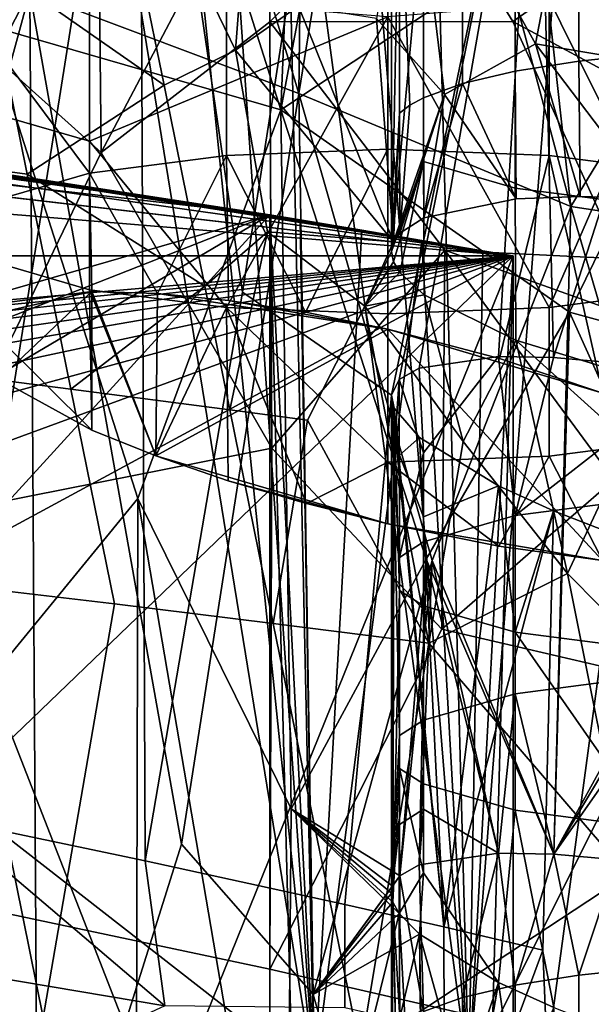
# Model space of a CAD drawing. Header units: millimetres. Extents: x -316 to 316, y -388 to 296.
# Tile 66 of 79: x 214 to 221, y 204 to 216. Entities that reach past the tile are written whole.
import ezdxf

# ---------------------------------------------------------------- set-up
doc = ezdxf.new("R2010")
doc.units = ezdxf.units.MM
doc.layers.add('Layer 01', color=7, linetype='Continuous', true_color=0x000000)

msp = doc.modelspace()

# ---------------------------------------------------------------- linework, layer by layer
at = {"layer": 'Layer 01'}
for points in [[(219.239, 203.135, 350.98), (221.085, 226.849, 315.751), (237.371, 267.942, 5), (237.371, 239.319, 5)], [(237.371, 239.319, 5), (221.165, 180.714, 314.229), (219.239, 203.135, 350.98)], [(217.407, 203.135, 385.932), (209.386, 209.388, 538.98), (212.282, 234.677, 483.717)], [(215.357, 223.057, 425.04), (217.407, 203.135, 385.932), (212.282, 234.677, 483.717)], [(218.758, 220.979, 360.144), (221.085, 226.849, 315.751), (219.239, 203.135, 350.98)], [(219.764, 212.867, 341), (-219.764, 212.867, 341), (73.954, 225.004, 341)], [(73.954, 225.004, 341), (147.264, 221.33, 341), (219.764, 212.867, 341)], [(218.704, 217.034, 555.076), (218.324, 224.301, 555.591), (218.324, 212.92, 557.839)], [(218.324, 212.92, 557.839), (218.324, 224.301, 555.591), (218.42, 217.606, 557.908)], [(215.3, 220.005, 618.334), (213.67, 223.189, 630.23), (213.513, 215.608, 598.116)], [(216.2, 220.55, 408.961), (217.407, 203.135, 385.932), (215.357, 223.057, 425.04)], [(213.026, 206.193, 531.956), (213.011, 222.668, 601.42), (215.341, 220.754, 595.532)], [(217.012, 214.602, 597.215), (217.308, 221.715, 627.497), (215.3, 220.005, 618.334)], [(215.677, 219.923, 618.353), (217.308, 221.715, 627.497), (217.225, 214.796, 598.245)], [(218.305, 221.469, 627.449), (217.308, 221.715, 627.497), (217.012, 214.602, 597.215)], [(217.225, 214.796, 598.245), (217.308, 221.715, 627.497), (218.305, 221.469, 627.449)], [(214.639, 221.498, 806.033), (212.809, 215.955, 780.968), (214.882, 214.094, 775.043), (214.827, 219.439, 797.533)], [(220.443, 216.881, 610.322), (218.305, 221.469, 627.449), (217.012, 214.602, 597.215)], [(218.305, 221.469, 627.449), (220.451, 213.452, 595.871), (217.225, 214.796, 598.245)], [(218.305, 221.469, 627.449), (219.596, 221.207, 627.68), (220.451, 213.452, 595.871)], [(216.882, 213.355, 396), (147.264, 221.33, 396), (141.859, 191.649, 396)], [(216.882, 213.355, 396), (186.257, 217.634, 382.25), (147.264, 221.33, 396)], [(219.764, 212.867, 341), (147.264, 221.33, 341), (186.257, 217.634, 354.75)], [(220.824, 221.036, 628.244), (221.898, 215.834, 607.463), (220.451, 213.452, 595.871), (219.596, 221.207, 627.68)], [(219.239, 203.135, 350.98), (217.909, 219.505, 376.35), (218.758, 220.979, 360.144)], [(220.443, 216.881, 610.322), (222.065, 215.532, 606.373), (220.824, 221.036, 628.244)], [(215.341, 220.754, 595.532), (215.401, 205.694, 532.077), (213.026, 206.193, 531.956)], [(215.341, 220.754, 595.532), (217.783, 220.316, 596.072), (216.557, 212.437, 561.625)], [(215.341, 220.754, 595.532), (216.557, 212.437, 561.625), (215.401, 205.694, 532.077)], [(217.053, 219.359, 392.677), (217.407, 203.135, 385.932), (216.2, 220.55, 408.961)], [(218.322, 211.218, 558.24), (216.557, 212.437, 561.625), (217.783, 220.316, 596.072), (220.062, 219.593, 595.357)], [(213.513, 215.608, 598.116), (217.012, 214.602, 597.215), (215.3, 220.005, 618.334)], [(217.225, 214.796, 598.245), (214.035, 215.997, 600.243), (215.677, 219.923, 618.353)], [(218.322, 211.218, 558.24), (220.062, 219.593, 595.357), (218.416, 211.404, 559.122)], [(220.062, 219.593, 595.357), (218.652, 211.538, 559.929), (218.416, 211.404, 559.122)], [(219.59, 211.676, 561.475), (218.652, 211.538, 559.929), (220.062, 219.593, 595.357)], [(220.062, 219.593, 595.357), (220.244, 211.663, 562.103), (219.59, 211.676, 561.475)], [(222.295, 218.089, 591.403), (220.244, 211.663, 562.103), (220.062, 219.593, 595.357)], [(216.881, 217.894, 793.001), (214.827, 219.439, 797.533), (214.882, 214.094, 775.043)], [(219.239, 203.135, 350.98), (217.053, 219.359, 392.677), (217.909, 219.505, 376.35)], [(219.239, 203.135, 350.98), (217.407, 203.135, 385.932), (217.053, 219.359, 392.677)], [(214.858, 218.643, 578.976), (213.486, 216.387, 568.99), (215.628, 214.894, 564.231)], [(214.858, 218.643, 578.976), (215.628, 214.894, 564.231), (216.475, 215.309, 566.439)], [(216.708, 218.346, 578.994), (214.858, 218.643, 578.976), (216.475, 215.309, 566.439)], [(216.475, 215.309, 566.439), (217.222, 215.83, 569.037), (216.708, 218.346, 578.994)], [(220.546, 215.178, 561.631), (220.546, 218.222, 561.03), (221.41, 218.312, 561.483), (221.41, 215.267, 562.084)], [(219.788, 215.057, 561.021), (219.788, 218.102, 560.42), (220.546, 218.222, 561.03), (220.546, 215.178, 561.631)], [(210.914, 204.527, 549.041), (210.926, 218.056, 606.105), (214.035, 215.997, 600.243)], [(218.146, 215.685, 569.048), (218.95, 214.783, 565.87), (218.556, 218.037, 579.013)], [(218.556, 218.037, 579.013), (218.95, 214.783, 565.87), (220.029, 215.382, 569.071)], [(220.477, 217.704, 579.032), (218.556, 218.037, 579.013), (220.029, 215.382, 569.071)], [(219.166, 214.911, 560.278), (219.166, 217.955, 559.676), (219.788, 218.102, 560.42), (219.788, 215.057, 561.021)], [(220.996, 211.595, 562.611), (220.244, 211.663, 562.103), (222.295, 218.089, 591.403)], [(218.704, 214.743, 559.43), (218.704, 217.787, 558.828), (219.166, 217.955, 559.676), (219.166, 214.911, 560.278)], [(216.881, 217.894, 793.001), (214.882, 214.094, 775.043), (216.88, 215.645, 783.512)], [(216.88, 215.645, 783.512), (218.654, 217.452, 792.909), (216.881, 217.894, 793.001)], [(218.539, 214.654, 558.976), (218.42, 217.606, 557.908), (218.704, 217.787, 558.828), (218.704, 214.743, 559.43)], [(220.029, 215.382, 569.071), (220.989, 215.223, 569.083), (220.477, 217.704, 579.032)], [(221.948, 215.06, 569.094), (222.395, 217.357, 579.05), (220.477, 217.704, 579.032), (220.989, 215.223, 569.083)], [(186.257, 217.634, 382.25), (216.882, 213.355, 396), (203.697, 215.384, 382.25)], [(219.764, 212.867, 341), (186.257, 217.634, 354.75), (203.697, 215.384, 354.75)], [(214.744, 213.85, 637.654), (214.744, 217.373, 636.958), (216.366, 217.583, 638.021), (216.366, 214.06, 638.717)], [(216.366, 214.06, 638.717), (216.366, 217.583, 638.021), (218.28, 217.657, 638.394), (218.28, 214.134, 639.09)], [(218.28, 214.134, 639.09), (218.28, 217.657, 638.394), (220.193, 217.583, 638.021), (220.193, 214.06, 638.717)], [(218.42, 217.606, 557.908), (218.42, 214.561, 558.509), (218.324, 212.92, 557.839)], [(218.42, 217.606, 557.908), (218.539, 214.654, 558.976), (218.42, 214.561, 558.509)], [(220.193, 214.06, 638.717), (220.193, 217.583, 638.021), (221.815, 217.373, 636.958), (221.815, 213.85, 637.654)], [(218.654, 217.452, 792.909), (216.88, 215.645, 783.512), (219.762, 215.648, 786.438)], [(221.968, 217.191, 793.66), (218.654, 217.452, 792.909), (219.762, 215.648, 786.438)], [(214.744, 217.373, 636.958), (213.66, 215.297, 635.714), (213.66, 217.059, 635.366)], [(214.744, 213.85, 637.654), (213.66, 215.297, 635.714), (214.744, 217.373, 636.958)], [(224.043, 213.348, 779.73), (221.968, 217.191, 793.66), (219.762, 215.648, 786.438)], [(218.704, 217.034, 555.076), (218.324, 212.92, 557.839), (218.704, 213.988, 555.678)], [(219.788, 213.673, 554.087), (219.788, 216.72, 553.485), (218.704, 217.034, 555.076), (218.704, 213.988, 555.678)], [(220.443, 216.881, 610.322), (217.012, 214.602, 597.215), (220.434, 212.2, 590.571), (222.065, 215.532, 606.373)], [(212.117, 214.091, 558.996), (214.004, 213.839, 559.024), (213.486, 216.387, 568.99), (211.598, 216.654, 568.966)], [(219.788, 216.72, 553.485), (219.788, 213.673, 554.087), (221.41, 213.463, 553.023)], [(219.788, 216.72, 553.485), (221.41, 213.463, 553.023), (221.41, 216.51, 552.422)], [(213.486, 216.387, 568.99), (214.004, 213.839, 559.024), (215.628, 214.894, 564.231)], [(214.744, 214.227, 630.371), (214.744, 215.988, 630.024), (213.66, 216.302, 631.615), (213.66, 214.541, 631.963)], [(214.035, 215.997, 600.243), (214.135, 200.487, 534.923), (210.914, 204.527, 549.041)], [(214.882, 214.094, 775.043), (212.809, 215.955, 780.968), (212.791, 209.772, 754.874)], [(215.833, 205.893, 559.327), (214.135, 200.487, 534.923), (214.035, 215.997, 600.243)], [(214.035, 215.997, 600.243), (217.225, 214.796, 598.245), (215.833, 205.893, 559.327)], [(214.744, 214.227, 630.371), (218.28, 215.704, 628.587), (214.744, 215.988, 630.024)], [(218.28, 215.704, 628.587), (220.193, 212.256, 629.656), (221.815, 215.988, 630.024)], [(221.815, 215.988, 630.024), (220.193, 212.256, 629.656), (221.815, 212.466, 630.719)], [(217.222, 215.83, 569.037), (216.475, 215.309, 566.439), (218.348, 213.035, 558.324)], [(218.146, 215.685, 569.048), (217.222, 215.83, 569.037), (218.348, 213.035, 558.324)], [(223.302, 213.02, 597.147), (220.451, 213.452, 595.871), (221.898, 215.834, 607.463)], [(216.366, 212.256, 629.656), (218.28, 215.704, 628.587), (214.744, 214.227, 630.371)], [(218.28, 215.704, 628.587), (216.366, 212.256, 629.656), (218.28, 212.182, 629.283)], [(218.348, 213.035, 558.324), (218.95, 214.783, 565.87), (218.146, 215.685, 569.048)], [(220.193, 212.256, 629.656), (218.28, 215.704, 628.587), (218.28, 212.182, 629.283)], [(213.513, 215.608, 598.116), (213.558, 207.846, 565.421), (215.314, 209.989, 576.111)], [(217.012, 214.602, 597.215), (213.513, 215.608, 598.116), (215.314, 209.989, 576.111)], [(216.903, 210.587, 762.206), (216.88, 215.645, 783.512), (214.882, 214.094, 775.043)], [(218.956, 212.935, 774.17), (221.042, 212.834, 775.923), (219.762, 215.648, 786.438), (216.88, 215.645, 783.512)], [(218.956, 212.935, 774.17), (216.88, 215.645, 783.512), (216.903, 210.587, 762.206)], [(224.043, 213.348, 779.73), (219.762, 215.648, 786.438), (221.042, 212.834, 775.923)], [(220.434, 212.2, 590.571), (223.805, 211.28, 590.369), (222.065, 215.532, 606.373)], [(203.697, 215.384, 382.25), (217.242, 213.295, 389.124), (217.97, 213.173, 375.23), (203.697, 215.384, 368.5)], [(216.882, 213.355, 396), (217.242, 213.295, 389.124), (203.697, 215.384, 382.25)], [(203.697, 215.384, 368.5), (217.97, 213.173, 375.23), (218.683, 213.052, 361.625), (203.697, 215.384, 354.75)], [(203.697, 215.384, 354.75), (219.404, 212.929, 347.877), (219.764, 212.867, 341)], [(203.697, 215.384, 354.75), (218.683, 213.052, 361.625), (219.404, 212.929, 347.877)], [(220.029, 215.382, 569.071), (218.95, 214.783, 565.87), (219.801, 213.544, 561.332), (220.56, 213.574, 561.958)], [(220.029, 215.382, 569.071), (220.56, 213.574, 561.958), (221.423, 213.547, 562.429)], [(220.989, 215.223, 569.083), (220.029, 215.382, 569.071), (221.423, 213.547, 562.429)], [(213.66, 215.297, 635.714), (214.744, 213.85, 637.654), (213.66, 213.536, 636.062)], [(216.112, 212.508, 554.849), (216.853, 213.154, 557.9), (216.475, 215.309, 566.439), (215.628, 214.894, 564.231)], [(216.475, 215.309, 566.439), (216.853, 213.154, 557.9), (218.348, 213.035, 558.324)], [(220.56, 213.574, 561.958), (220.546, 215.178, 561.631), (221.41, 215.267, 562.084), (221.423, 213.547, 562.429)], [(219.801, 213.544, 561.332), (219.788, 215.057, 561.021), (220.546, 215.178, 561.631), (220.56, 213.574, 561.958)], [(219.166, 214.911, 560.278), (219.788, 215.057, 561.021), (219.801, 213.544, 561.332)], [(214.004, 213.839, 559.024), (216.112, 212.508, 554.849), (215.628, 214.894, 564.231)], [(218.708, 213.321, 559.72), (218.704, 214.743, 559.43), (219.166, 214.911, 560.278)], [(219.166, 214.911, 560.278), (219.801, 213.544, 561.332), (218.708, 213.321, 559.72)], [(217.225, 214.796, 598.245), (217.396, 204.107, 553.329), (215.833, 205.893, 559.327)], [(218.804, 209.256, 576.462), (217.396, 204.107, 553.329), (217.225, 214.796, 598.245)], [(217.225, 214.796, 598.245), (220.451, 213.452, 595.871), (218.804, 209.256, 576.462)], [(218.95, 214.783, 565.87), (218.348, 213.035, 558.324), (218.421, 213.139, 558.795)], [(218.708, 213.321, 559.72), (218.95, 214.783, 565.87), (218.421, 213.139, 558.795)], [(219.801, 213.544, 561.332), (218.95, 214.783, 565.87), (218.708, 213.321, 559.72)], [(218.421, 213.139, 558.795), (218.42, 214.561, 558.509), (218.539, 214.654, 558.976)], [(218.539, 214.654, 558.976), (218.704, 214.743, 559.43), (218.708, 213.321, 559.72), (218.421, 213.139, 558.795)], [(214.744, 212.466, 630.719), (214.744, 214.227, 630.371), (213.66, 214.541, 631.963), (213.66, 212.78, 632.311)], [(215.314, 209.989, 576.111), (217.132, 206.311, 562.364), (217.012, 214.602, 597.215)], [(217.012, 214.602, 597.215), (217.132, 206.311, 562.364), (218.734, 209.272, 576.459)], [(220.434, 212.2, 590.571), (217.012, 214.602, 597.215), (218.734, 209.272, 576.459)], [(218.42, 214.561, 558.509), (218.348, 213.035, 558.324), (218.324, 212.92, 557.839)], [(218.42, 214.561, 558.509), (218.421, 213.139, 558.795), (218.348, 213.035, 558.324)], [(216.366, 212.256, 629.656), (214.744, 214.227, 630.371), (214.744, 212.466, 630.719)], [(212.636, 211.527, 549.025), (214.521, 211.289, 549.058), (214.004, 213.839, 559.024), (212.117, 214.091, 558.996)], [(216.903, 210.587, 762.206), (214.882, 214.094, 775.043), (212.791, 209.772, 754.874)], [(215.548, 212.422, 638.6), (214.744, 213.85, 637.654), (216.366, 214.06, 638.717)], [(216.366, 214.06, 638.717), (216.392, 212.339, 639.068), (215.548, 212.422, 638.6)], [(217.302, 212.199, 639.374), (216.366, 214.06, 638.717), (218.28, 214.134, 639.09)], [(216.366, 214.06, 638.717), (217.302, 212.199, 639.374), (216.392, 212.339, 639.068)], [(218.28, 214.134, 639.09), (218.28, 212, 639.512), (217.302, 212.199, 639.374)], [(219.602, 211.652, 639.399), (218.28, 212, 639.512), (218.28, 214.134, 639.09), (220.193, 214.06, 638.717)], [(220.83, 211.24, 638.949), (219.602, 211.652, 639.399), (220.193, 214.06, 638.717)], [(221.815, 213.85, 637.654), (220.83, 211.24, 638.949), (220.193, 214.06, 638.717)], [(218.324, 212.92, 557.839), (218.348, 212.799, 557.36), (218.704, 213.988, 555.678)], [(218.348, 212.799, 557.36), (218.421, 212.673, 556.887), (218.704, 213.988, 555.678)], [(218.421, 212.673, 556.887), (218.709, 212.407, 555.979), (218.704, 213.988, 555.678)], [(219.788, 213.673, 554.087), (218.704, 213.988, 555.678), (218.709, 212.407, 555.979), (219.799, 211.867, 554.432)], [(213.669, 212.302, 636.327), (213.66, 213.536, 636.062), (214.744, 213.85, 637.654), (214.769, 212.444, 637.957)], [(214.004, 213.839, 559.024), (214.521, 211.289, 549.058), (216.112, 212.508, 554.849)], [(214.744, 213.85, 637.654), (215.548, 212.422, 638.6), (214.769, 212.444, 637.957)], [(221.41, 213.463, 553.023), (219.788, 213.673, 554.087), (219.799, 211.867, 554.432), (221.419, 211.375, 553.432)], [(141.859, 191.649, 396), (158.362, 190.322, 396), (216.882, 213.355, 396)], [(175.127, 188.691, 396), (216.882, 213.355, 396), (158.362, 190.322, 396)], [(175.127, 188.691, 396), (192.498, 186.635, 396), (216.882, 213.355, 396)], [(216.882, 182.916, 396), (216.882, 213.355, 396), (192.498, 186.635, 396)], [(216.882, 213.355, 396), (217.409, 203.135, 385.932), (217.242, 213.295, 389.124)], [(217.405, 193.135, 386.023), (217.409, 203.135, 385.932), (216.882, 213.355, 396)], [(217.405, 193.135, 386.023), (216.882, 213.355, 396), (216.882, 182.916, 396)], [(220.451, 213.452, 595.871), (220.249, 205.773, 563.27), (218.804, 209.256, 576.462)], [(221.892, 208.526, 576.635), (220.249, 205.773, 563.27), (220.451, 213.452, 595.871)], [(220.451, 213.452, 595.871), (223.302, 213.02, 597.147), (221.892, 208.526, 576.635)], [(217.409, 203.135, 385.932), (217.97, 213.173, 375.23), (217.242, 213.295, 389.124)], [(216.853, 213.154, 557.9), (216.112, 212.508, 554.849), (216.406, 211.043, 549.09)], [(217.329, 210.919, 549.106), (218.007, 212.273, 555.005), (216.853, 213.154, 557.9), (216.406, 211.043, 549.09)], [(216.853, 213.154, 557.9), (218.007, 212.273, 555.005), (218.348, 213.035, 558.324)], [(217.409, 203.135, 385.932), (218.683, 213.052, 361.625), (217.97, 213.173, 375.23)], [(217.409, 203.135, 385.932), (219.241, 203.135, 350.98), (218.683, 213.052, 361.625)], [(218.324, 212.92, 557.839), (218.348, 213.035, 558.324), (218.007, 212.273, 555.005)], [(219.241, 203.135, 350.98), (219.404, 212.929, 347.877), (218.683, 213.052, 361.625)], [(218.956, 212.935, 774.17), (216.903, 210.587, 762.206), (218.921, 208.443, 755.189)], [(218.324, 212.92, 557.839), (218.007, 212.273, 555.005), (218.348, 212.799, 557.36)], [(220.958, 210.213, 764.783), (218.956, 212.935, 774.17), (218.921, 208.443, 755.189)], [(221.294, 212.099, 773.095), (218.956, 212.935, 774.17), (220.958, 210.213, 764.783)], [(221.042, 212.834, 775.923), (218.956, 212.935, 774.17), (221.294, 212.099, 773.095)], [(219.241, 203.135, 350.98), (219.764, 212.867, 341), (219.404, 212.929, 347.877)], [(-219.764, 212.867, 341), (219.764, 212.867, 341), (25.052, 195.895, 341)], [(25.052, 195.895, 341), (219.764, 212.867, 341), (41.751, 195.698, 341)], [(41.751, 195.698, 341), (219.764, 212.867, 341), (58.449, 195.389, 341)], [(58.449, 195.389, 341), (219.764, 212.867, 341), (75.144, 194.956, 341)], [(75.144, 194.956, 341), (219.764, 212.867, 341), (91.834, 194.385, 341)], [(91.834, 194.385, 341), (219.764, 212.867, 341), (108.519, 193.658, 341)], [(108.519, 193.658, 341), (219.764, 212.867, 341), (125.547, 192.733, 341)], [(141.859, 191.649, 341), (125.547, 192.733, 341), (219.764, 212.867, 341)], [(219.764, 212.867, 341), (158.362, 190.322, 341), (141.859, 191.649, 341)], [(219.764, 212.867, 341), (175.127, 188.691, 341), (158.362, 190.322, 341)], [(175.127, 188.691, 341), (219.764, 212.867, 341), (192.498, 186.635, 341)], [(208.243, 184.366, 341), (192.498, 186.635, 341), (219.764, 212.867, 341)], [(208.243, 184.366, 341), (219.764, 212.867, 341), (219.764, 182.395, 341)], [(214.744, 212.466, 630.719), (213.66, 212.78, 632.311), (213.66, 211.899, 632.485), (214.77, 210.8, 631.022)], [(218.421, 212.673, 556.887), (218.348, 212.799, 557.36), (218.007, 212.273, 555.005)], [(219.241, 203.135, 350.98), (219.236, 193.135, 351.071), (219.764, 212.867, 341)], [(219.764, 182.395, 341), (219.764, 212.867, 341), (219.236, 193.135, 351.071)], [(218.421, 212.673, 556.887), (218.007, 212.273, 555.005), (218.709, 212.407, 555.979)], [(214.769, 212.444, 637.957), (213.67, 211.408, 632.557), (213.329, 212.113, 635.213)], [(213.669, 212.302, 636.327), (214.769, 212.444, 637.957), (213.329, 212.113, 635.213)], [(214.769, 212.444, 637.957), (214.77, 210.8, 631.022), (213.67, 211.408, 632.557)], [(214.521, 211.289, 549.058), (216.406, 211.043, 549.09), (216.112, 212.508, 554.849)], [(214.744, 212.466, 630.719), (215.531, 210.495, 630.455), (216.366, 212.256, 629.656)], [(215.531, 210.495, 630.455), (214.744, 212.466, 630.719), (214.77, 210.8, 631.022)], [(215.531, 210.495, 630.455), (214.77, 210.8, 631.022), (214.769, 212.444, 637.957)], [(215.548, 212.422, 638.6), (215.531, 210.495, 630.455), (214.769, 212.444, 637.957)], [(217.771, 205.174, 532.198), (215.401, 205.694, 532.077), (216.557, 212.437, 561.625), (218.322, 211.218, 558.24)], [(215.531, 210.495, 630.455), (215.548, 212.422, 638.6), (218.28, 212, 639.512)], [(216.392, 212.339, 639.068), (218.28, 212, 639.512), (215.548, 212.422, 638.6)], [(221.815, 210.704, 631.067), (221.815, 212.466, 630.719), (220.193, 212.256, 629.656), (220.193, 210.494, 630.004)], [(217.302, 212.199, 639.374), (218.28, 212, 639.512), (216.392, 212.339, 639.068)], [(219.174, 210.665, 549.137), (218.709, 212.407, 555.979), (218.007, 212.273, 555.005)], [(219.799, 211.867, 554.432), (218.709, 212.407, 555.979), (219.174, 210.665, 549.137)], [(215.531, 210.495, 630.455), (216.388, 210.202, 630.052), (216.366, 212.256, 629.656)], [(216.366, 212.256, 629.656), (218.28, 210.421, 629.63), (218.28, 212.182, 629.283)], [(216.388, 210.202, 630.052), (217.316, 209.931, 629.823), (216.366, 212.256, 629.656)], [(216.366, 212.256, 629.656), (217.316, 209.931, 629.823), (218.28, 210.421, 629.63)], [(218.767, 208.274, 539.164), (218.007, 212.273, 555.005), (217.329, 210.919, 549.106)], [(219.174, 210.665, 549.137), (218.007, 212.273, 555.005), (218.767, 208.274, 539.164)], [(220.193, 210.494, 630.004), (220.193, 212.256, 629.656), (218.28, 212.182, 629.283), (218.28, 210.421, 629.63)], [(218.734, 209.272, 576.459), (220.249, 205.773, 563.27), (220.434, 212.2, 590.571)], [(220.434, 212.2, 590.571), (220.249, 205.773, 563.27), (222.122, 208.453, 576.579)], [(223.805, 211.28, 590.369), (220.434, 212.2, 590.571), (222.122, 208.453, 576.579)], [(218.279, 209.692, 629.774), (215.531, 210.495, 630.455), (218.28, 212, 639.512), (220.823, 209.255, 630.57)], [(218.28, 212, 639.512), (220.83, 211.24, 638.949), (220.823, 209.255, 630.57)], [(219.602, 211.652, 639.399), (220.83, 211.24, 638.949), (218.28, 212, 639.512)], [(214.77, 210.8, 631.022), (213.66, 211.899, 632.485), (213.67, 211.408, 632.557)], [(220.411, 209.101, 543.461), (219.799, 211.867, 554.432), (219.174, 210.665, 549.137)], [(221.136, 210.657, 550.289), (219.799, 211.867, 554.432), (220.411, 209.101, 543.461)], [(219.799, 211.867, 554.432), (221.136, 210.657, 550.289), (221.419, 211.375, 553.432)], [(218.652, 211.538, 559.929), (219.59, 211.676, 561.475), (218.704, 210.531, 560.261)], [(219.788, 209.789, 562.061), (218.704, 209.475, 560.47), (218.704, 210.531, 560.261), (219.59, 211.676, 561.475)], [(219.788, 209.789, 562.061), (219.59, 211.676, 561.475), (220.244, 211.663, 562.103)], [(219.788, 209.789, 562.061), (220.244, 211.663, 562.103), (220.996, 211.595, 562.611), (221.41, 211.056, 562.916)], [(213.155, 208.963, 539.055), (215.039, 208.74, 539.092), (214.521, 211.289, 549.058), (212.636, 211.527, 549.025)], [(218.652, 211.538, 559.929), (218.704, 210.531, 560.261), (218.416, 211.404, 559.122)], [(218.322, 211.218, 558.24), (218.416, 211.404, 559.122), (218.345, 210.427, 558.819)], [(218.345, 210.427, 558.819), (218.416, 211.404, 559.122), (218.42, 209.293, 559.55)], [(218.704, 210.531, 560.261), (218.42, 209.293, 559.55), (218.416, 211.404, 559.122)], [(215.039, 208.74, 539.092), (216.922, 208.509, 539.128), (216.406, 211.043, 549.09), (214.521, 211.289, 549.058)], [(218.945, 204.912, 532.286), (217.771, 205.174, 532.198), (218.322, 211.218, 558.24)], [(218.945, 204.912, 532.286), (218.322, 211.218, 558.24), (218.353, 211.062, 557.618)], [(218.353, 211.062, 557.618), (218.322, 211.218, 558.24), (218.324, 205.312, 559.342)], [(218.324, 205.312, 559.342), (218.322, 211.218, 558.24), (218.345, 210.427, 558.819)], [(217.329, 210.919, 549.106), (216.406, 211.043, 549.09), (216.922, 208.509, 539.128)], [(218.353, 211.062, 557.618), (218.324, 205.312, 559.342), (218.34, 205.203, 558.899)], [(218.42, 208.901, 557.639), (218.353, 211.062, 557.618), (218.34, 205.203, 558.899)], [(218.945, 204.912, 532.286), (218.353, 211.062, 557.618), (218.654, 210.714, 556.452)], [(218.42, 208.901, 557.639), (218.42, 210.506, 557.322), (218.353, 211.062, 557.618)], [(218.654, 210.714, 556.452), (218.353, 211.062, 557.618), (218.42, 210.506, 557.322)], [(221.41, 211.056, 562.916), (221.41, 209.999, 563.125), (219.788, 209.789, 562.061)], [(216.922, 208.509, 539.128), (218.767, 208.274, 539.164), (217.329, 210.919, 549.106)], [(218.654, 210.714, 556.452), (218.42, 210.506, 557.322), (218.704, 209.775, 556.51)], [(219.592, 210.14, 554.996), (218.945, 204.912, 532.286), (218.654, 210.714, 556.452)], [(219.592, 210.14, 554.996), (218.654, 210.714, 556.452), (218.704, 209.775, 556.51)], [(220.411, 209.101, 543.461), (219.174, 210.665, 549.137), (218.767, 208.274, 539.164)], [(221.815, 210.704, 631.067), (220.193, 210.494, 630.004), (220.823, 209.255, 630.57)], [(212.791, 205.276, 735.914), (216.881, 204.407, 736.12), (216.903, 210.587, 762.206), (212.791, 209.772, 754.874)], [(218.921, 208.443, 755.189), (216.903, 210.587, 762.206), (216.881, 204.407, 736.12)], [(221.136, 210.657, 550.289), (220.411, 209.101, 543.461), (221.585, 207.915, 539.276)], [(216.388, 210.202, 630.052), (215.531, 210.495, 630.455), (218.279, 209.692, 629.774)], [(219.596, 209.426, 630.007), (220.193, 210.494, 630.004), (218.28, 210.421, 629.63)], [(218.345, 210.427, 558.819), (218.42, 207.18, 559.967), (218.324, 205.312, 559.342)], [(218.42, 209.293, 559.55), (218.42, 207.18, 559.967), (218.345, 210.427, 558.819)], [(218.704, 210.531, 560.261), (218.704, 209.475, 560.47), (218.42, 209.293, 559.55)], [(218.704, 208.719, 556.718), (218.704, 209.775, 556.51), (218.42, 210.506, 557.322), (218.42, 208.901, 557.639)], [(220.823, 209.255, 630.57), (220.193, 210.494, 630.004), (219.596, 209.426, 630.007)], [(217.316, 209.931, 629.823), (218.279, 209.692, 629.774), (218.28, 210.421, 629.63)], [(219.596, 209.426, 630.007), (218.28, 210.421, 629.63), (218.279, 209.692, 629.774)], [(216.388, 210.202, 630.052), (218.279, 209.692, 629.774), (217.316, 209.931, 629.823)], [(220.958, 210.213, 764.783), (218.921, 208.443, 755.189), (220.958, 207.966, 755.302)], [(218.704, 209.775, 556.51), (218.704, 208.719, 556.718), (219.788, 208.405, 555.127), (219.592, 210.14, 554.996)], [(220.244, 209.844, 554.431), (218.945, 204.912, 532.286), (219.592, 210.14, 554.996)], [(219.592, 210.14, 554.996), (219.788, 208.405, 555.127), (220.244, 209.844, 554.431)], [(215.314, 209.989, 576.111), (213.558, 207.846, 565.421), (215.3, 203.384, 548.241)], [(215.314, 209.989, 576.111), (215.3, 203.384, 548.241), (217.08, 199.653, 534.236)], [(217.08, 199.653, 534.236), (217.132, 206.311, 562.364), (215.314, 209.989, 576.111)], [(219.788, 207.676, 562.479), (219.788, 209.789, 562.061), (221.41, 209.999, 563.125), (221.41, 207.886, 563.542)], [(218.945, 204.912, 532.286), (220.244, 209.844, 554.431), (220.118, 204.634, 532.326)], [(220.997, 209.552, 553.993), (220.244, 209.844, 554.431), (219.788, 208.405, 555.127), (221.41, 208.195, 554.064)], [(220.244, 209.844, 554.431), (220.997, 209.552, 553.993), (220.169, 203.394, 527.143), (220.118, 204.634, 532.326)], [(218.704, 207.362, 560.887), (218.704, 209.475, 560.47), (219.788, 209.789, 562.061), (219.788, 207.676, 562.479)], [(220.823, 209.255, 630.57), (219.596, 209.426, 630.007), (218.279, 209.692, 629.774)], [(220.997, 209.552, 553.993), (221.814, 209.274, 553.701), (222.404, 202.859, 527.291), (220.169, 203.394, 527.143)], [(217.402, 193.135, 386.023), (210.432, 204.207, 519.023), (209.386, 209.388, 538.98), (217.407, 203.135, 385.932)], [(214.195, 203.835, 519.114), (213.155, 208.963, 539.055), (209.386, 209.388, 538.98), (210.432, 204.207, 519.023)], [(218.704, 207.362, 560.887), (218.42, 207.18, 559.967), (218.42, 209.293, 559.55), (218.704, 209.475, 560.47)], [(218.734, 209.272, 576.459), (217.132, 206.311, 562.364), (218.421, 205.517, 560.304)], [(218.421, 205.517, 560.304), (218.652, 205.648, 561.093), (218.734, 209.272, 576.459)], [(218.734, 209.272, 576.459), (218.652, 205.648, 561.093), (219.59, 205.786, 562.638)], [(220.249, 205.773, 563.27), (218.734, 209.272, 576.459), (219.59, 205.786, 562.638)], [(217.396, 204.107, 553.329), (218.804, 209.256, 576.462), (218.421, 205.517, 560.304)], [(218.804, 209.256, 576.462), (218.652, 205.648, 561.093), (218.421, 205.517, 560.304)], [(219.59, 205.786, 562.638), (218.652, 205.648, 561.093), (218.804, 209.256, 576.462)], [(218.804, 209.256, 576.462), (220.249, 205.773, 563.27), (219.59, 205.786, 562.638)], [(221.125, 205.529, 529.247), (220.411, 209.101, 543.461), (218.767, 208.274, 539.164)], [(221.585, 207.915, 539.276), (220.411, 209.101, 543.461), (221.125, 205.529, 529.247)], [(215.039, 208.74, 539.092), (213.155, 208.963, 539.055), (214.195, 203.835, 519.114)], [(218.42, 208.901, 557.639), (218.34, 205.203, 558.899), (218.42, 206.789, 558.056)], [(218.704, 208.719, 556.718), (218.42, 208.901, 557.639), (218.42, 206.789, 558.056), (218.704, 206.607, 557.135)], [(215.039, 208.74, 539.092), (214.195, 203.835, 519.114), (217.955, 203.439, 519.205), (216.922, 208.509, 539.128)], [(219.788, 206.293, 555.544), (219.788, 208.405, 555.127), (218.704, 208.719, 556.718), (218.704, 206.607, 557.135)], [(218.921, 208.443, 755.189), (216.881, 204.407, 736.12), (220.958, 203.47, 736.342), (220.958, 207.966, 755.302)], [(218.767, 208.274, 539.164), (216.922, 208.509, 539.128), (217.955, 203.439, 519.205)], [(220.249, 205.773, 563.27), (221.892, 208.526, 576.635), (220.997, 205.705, 563.775)], [(222.122, 208.453, 576.579), (220.249, 205.773, 563.27), (220.997, 205.705, 563.775)], [(219.788, 208.405, 555.127), (219.788, 206.293, 555.544), (221.41, 206.083, 554.481)], [(219.788, 208.405, 555.127), (221.41, 206.083, 554.481), (221.41, 208.195, 554.064)], [(221.125, 205.529, 529.247), (218.767, 208.274, 539.164), (217.955, 203.439, 519.205)], [(221.41, 207.886, 563.542), (220.249, 205.773, 563.27), (219.788, 207.676, 562.479)], [(220.997, 205.705, 563.775), (220.249, 205.773, 563.27), (221.41, 207.886, 563.542)], [(215.3, 203.384, 548.241), (213.558, 207.846, 565.421), (213.567, 200.425, 534.136)], [(219.788, 207.676, 562.479), (219.59, 205.786, 562.638), (218.704, 206.306, 561.096), (218.704, 207.362, 560.887)], [(219.59, 205.786, 562.638), (219.788, 207.676, 562.479), (220.249, 205.773, 563.27)], [(218.42, 206.124, 560.176), (218.42, 207.18, 559.967), (218.704, 207.362, 560.887), (218.704, 206.306, 561.096)], [(218.324, 205.312, 559.342), (218.42, 207.18, 559.967), (218.42, 206.124, 560.176)], [(218.42, 206.789, 558.056), (218.34, 205.203, 558.899), (218.416, 205.07, 558.41)], [(218.42, 206.789, 558.056), (218.416, 205.07, 558.41), (218.704, 205.551, 557.344)], [(218.42, 206.789, 558.056), (218.704, 205.551, 557.344), (218.704, 206.607, 557.135)], [(211.577, 204.656, 524.165), (210.604, 206.68, 531.842), (213.026, 206.193, 531.956), (215.636, 203.975, 525.051)], [(219.788, 206.293, 555.544), (218.704, 206.607, 557.135), (218.704, 205.551, 557.344), (219.592, 204.249, 556.159)], [(217.132, 206.311, 562.364), (217.08, 199.653, 534.236), (218.416, 205.07, 558.41)], [(218.324, 205.312, 559.342), (218.334, 205.393, 559.696), (217.132, 206.311, 562.364)], [(218.324, 205.312, 559.342), (217.132, 206.311, 562.364), (218.34, 205.203, 558.899)], [(217.132, 206.311, 562.364), (218.334, 205.393, 559.696), (218.421, 205.517, 560.304)], [(217.132, 206.311, 562.364), (218.416, 205.07, 558.41), (218.34, 205.203, 558.899)], [(218.42, 206.124, 560.176), (218.704, 206.306, 561.096), (218.652, 205.648, 561.093), (218.421, 205.517, 560.304)], [(218.704, 206.306, 561.096), (219.59, 205.786, 562.638), (218.652, 205.648, 561.093)], [(219.788, 206.293, 555.544), (219.592, 204.249, 556.159), (220.246, 203.953, 555.593)], [(221.41, 206.083, 554.481), (219.788, 206.293, 555.544), (220.246, 203.953, 555.593), (220.995, 203.662, 555.157)], [(215.636, 203.975, 525.051), (213.026, 206.193, 531.956), (215.401, 205.694, 532.077)], [(218.42, 206.124, 560.176), (218.334, 205.393, 559.696), (218.324, 205.312, 559.342)], [(218.42, 206.124, 560.176), (218.421, 205.517, 560.304), (218.334, 205.393, 559.696)], [(217.307, 199.579, 534.151), (214.135, 200.487, 534.923), (215.833, 205.893, 559.327), (217.396, 204.107, 553.329)], [(219.166, 204.072, 562.418), (218.704, 203.905, 561.57), (218.652, 205.648, 561.093), (219.59, 205.786, 562.638)], [(219.59, 205.786, 562.638), (219.788, 204.219, 563.161), (219.166, 204.072, 562.418)], [(219.788, 204.219, 563.161), (219.59, 205.786, 562.638), (220.249, 205.773, 563.27)], [(220.249, 205.773, 563.27), (220.546, 204.339, 563.771), (219.788, 204.219, 563.161)], [(220.249, 205.773, 563.27), (220.997, 205.705, 563.775), (220.546, 204.339, 563.771)], [(215.636, 203.975, 525.051), (215.401, 205.694, 532.077), (217.771, 205.174, 532.198), (217.771, 203.949, 527.033)], [(218.704, 203.905, 561.57), (218.421, 205.517, 560.304), (218.652, 205.648, 561.093)], [(220.997, 205.705, 563.775), (221.41, 204.429, 564.225), (220.546, 204.339, 563.771)], [(217.955, 203.439, 519.205), (221.639, 203.026, 519.293), (221.125, 205.529, 529.247)], [(218.416, 205.07, 558.41), (218.654, 204.823, 557.616), (218.704, 205.551, 557.344)], [(218.654, 204.823, 557.616), (219.592, 204.249, 556.159), (218.704, 205.551, 557.344)], [(218.334, 205.393, 559.696), (217.396, 204.107, 553.329), (218.421, 205.517, 560.304)], [(218.421, 205.517, 560.304), (218.411, 202.048, 560.945), (218.334, 205.393, 559.696)], [(218.704, 203.905, 561.57), (218.411, 202.048, 560.945), (218.421, 205.517, 560.304)], [(218.324, 205.312, 559.342), (217.396, 204.107, 553.329), (218.334, 205.393, 559.696)], [(218.324, 205.312, 559.342), (218.34, 205.203, 558.899), (217.396, 204.107, 553.329)], [(218.334, 205.393, 559.696), (218.411, 202.048, 560.945), (218.324, 199.421, 560.505), (218.324, 205.312, 559.342)], [(218.324, 205.312, 559.342), (218.324, 199.421, 560.505), (218.34, 205.203, 558.899)], [(212.791, 205.276, 735.914), (208.689, 197.093, 697.801), (216.881, 195.415, 698.199), (216.881, 204.407, 736.12)], [(217.396, 204.107, 553.329), (218.34, 205.203, 558.899), (218.416, 205.07, 558.41)], [(218.947, 203.681, 527.096), (217.771, 203.949, 527.033), (217.771, 205.174, 532.198), (218.945, 204.912, 532.286)], [(218.34, 205.203, 558.899), (218.324, 199.421, 560.505), (218.42, 201.538, 559.093)], [(218.34, 205.203, 558.899), (218.42, 201.538, 559.093), (218.422, 203.831, 558.634)], [(218.34, 205.203, 558.899), (218.422, 203.831, 558.634), (218.416, 205.07, 558.41)], [(217.08, 199.653, 534.236), (218.736, 199.283, 534.337), (218.416, 205.07, 558.41)], [(218.654, 204.823, 557.616), (217.396, 204.107, 553.329), (218.416, 205.07, 558.41)], [(218.654, 204.823, 557.616), (218.416, 205.07, 558.41), (218.422, 203.831, 558.634)], [(218.736, 199.283, 534.337), (218.654, 204.823, 557.616), (218.416, 205.07, 558.41)], [(210.914, 204.527, 549.041), (214.135, 200.487, 534.923), (212.152, 198.044, 522.802), (207.725, 204.901, 547.881)], [(218.714, 199.517, 535.301), (217.396, 204.107, 553.329), (218.654, 204.823, 557.616)], [(218.712, 201.489, 558.125), (218.654, 204.823, 557.616), (218.422, 203.831, 558.634)], [(218.714, 199.517, 535.301), (218.654, 204.823, 557.616), (219.592, 204.249, 556.159)], [(218.712, 201.489, 558.125), (219.166, 202.981, 556.971), (218.654, 204.823, 557.616)], [(218.654, 204.823, 557.616), (219.166, 202.981, 556.971), (219.592, 204.249, 556.159)], [(219.592, 204.249, 556.159), (218.654, 204.823, 557.616), (218.736, 199.283, 534.337)], [(218.945, 204.912, 532.286), (220.118, 204.634, 532.326), (219.621, 203.288, 526.133), (218.947, 203.681, 527.096)], [(213.554, 203.009, 522.744), (211.577, 204.656, 524.165), (215.636, 203.975, 525.051)], [(220.118, 204.634, 532.326), (220.169, 203.394, 527.143), (219.621, 203.288, 526.133)], [(216.881, 195.415, 698.199), (220.958, 203.47, 736.342), (216.881, 204.407, 736.12)], [(220.546, 202.547, 564.125), (220.546, 204.339, 563.771), (221.41, 204.429, 564.225), (221.41, 202.636, 564.579)], [(218.714, 199.517, 535.301), (219.592, 204.249, 556.159), (220.246, 203.953, 555.593)], [(219.592, 204.249, 556.159), (218.736, 199.283, 534.337), (220.995, 196.538, 525.112), (220.246, 203.953, 555.593)], [(219.592, 204.249, 556.159), (219.166, 202.981, 556.971), (219.788, 202.834, 556.227)], [(220.246, 203.953, 555.593), (219.592, 204.249, 556.159), (219.788, 202.834, 556.227)], [(219.788, 202.426, 563.515), (219.788, 204.219, 563.161), (220.546, 204.339, 563.771), (220.546, 202.547, 564.125)], [(211.478, 199.027, 499.065), (210.432, 204.207, 519.023), (217.402, 193.135, 386.023)], [(215.235, 198.707, 499.173), (214.195, 203.835, 519.114), (210.432, 204.207, 519.023), (211.478, 199.027, 499.065)], [(219.166, 202.279, 562.772), (219.166, 204.072, 562.418), (219.788, 204.219, 563.161), (219.788, 202.426, 563.515)], [(217.307, 199.579, 534.151), (217.396, 204.107, 553.329), (218.714, 199.517, 535.301)], [(218.704, 202.112, 561.924), (218.704, 203.905, 561.57), (219.166, 204.072, 562.418), (219.166, 202.279, 562.772)]]:
    msp.add_3dface(points, dxfattribs=at)

doc.saveas('drawing.dxf')
